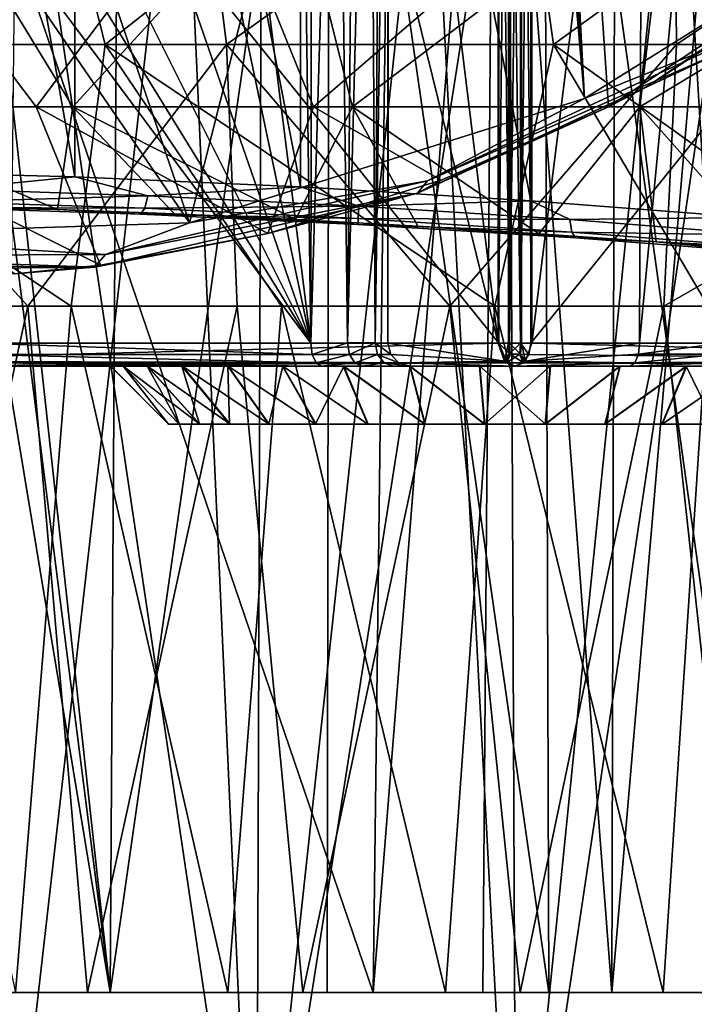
# Model space of a CAD drawing. Header units: metres. Extents: x -240 to 45, y -77 to 27.
# Tile 170 of 256: x 15.23 to 21.05, y -73 to -64.51. Entities that reach past the tile are written whole.
import ezdxf

# ---------------------------------------------------------------- set-up
doc = ezdxf.new("R2010")
doc.units = ezdxf.units.M
doc.layers.add('solid_MASSBILD_K_E_SW0001', color=7, linetype='CONTINUOUS')

msp = doc.modelspace()

# ---------------------------------------------------------------- linework, layer by layer
at = {"layer": 'solid_MASSBILD_K_E_SW0001'}
for points in [[(20.099054, -65.193314, 91.101448), (19.5, -54, 91.700508), (19.5, -55.700001, 91.700508)], [(20.099054, -65.193314, 91.101448), (23.290489, -63.203011, 87.910019), (19.5, -54, 91.700508)], [(20.099054, -65.193314, 91.101448), (19.5, -55.700001, 91.700508), (19.471569, -55.850025, 91.728935)], [(20.099054, -65.193314, 91.101448), (19.471569, -55.850025, 91.728935), (19.393951, -55.959793, 91.806557)], [(16.69413, -66.264885, 94.506378), (13.20675, -56, 97.993759), (13.20674, -61.188198, 97.993767)], [(16.69413, -66.264885, 94.506378), (19.287868, -56, 91.912636), (13.20675, -56, 97.993759)], [(15.704345, -65.868187, 109.499947), (13.959472, -65.823082, 108.545731), (13.961464, -56, 108.547226)], [(15.704345, -65.868187, 109.499947), (13.961464, -56, 108.547226), (15.710338, -56, 109.502182)], [(17.649139, -65.954651, 109.925095), (15.704345, -65.868187, 109.499947), (15.710338, -56, 109.502182)], [(17.649139, -65.954651, 109.925095), (15.710338, -56, 109.502182), (17.656979, -56, 109.925659)], [(16.69413, -66.264885, 94.506378), (20.099054, -65.193314, 91.101448), (19.287868, -56, 91.912636)], [(19.637384, -66.075233, 109.785065), (17.649139, -65.954651, 109.925095), (17.656979, -56, 109.925659)], [(19.637384, -66.075233, 109.785065), (17.656979, -56, 109.925659), (19.644526, -56, 109.783516)], [(20.099054, -65.193314, 91.101448), (19.393951, -55.959793, 91.806557), (19.287868, -56, 91.912636)], [(21.507597, -66.219841, 109.089241), (19.637384, -66.075233, 109.785065), (19.644526, -56, 109.783516)], [(21.507597, -66.219841, 109.089241), (19.644526, -56, 109.783516), (21.511177, -56, 109.08728)], [(13.253871, -67.301743, 101.455246), (19.361921, -67.301743, 95.353722), (13.158797, -59.598255, 101.4552)], [(19.361921, -67.301743, 95.353722), (19.361971, -59.598255, 95.258644), (13.158797, -59.598255, 101.4552)], [(17.751328, -59.599998, 106.228775), (17.738094, -67.301743, 106.227249), (17.687031, -63.4603, 106.223564)], [(17.751328, -59.599998, 106.228775), (17.964796, -59.599998, 106.288361), (17.738094, -67.301743, 106.227249)], [(17.964796, -59.599998, 106.288361), (18.056608, -67.300003, 106.337318), (17.738094, -67.301743, 106.227249)], [(17.964796, -59.599998, 106.288361), (18.120358, -59.67601, 106.381989), (18.056608, -67.300003, 106.337318)], [(18.250187, -59.67601, 106.511955), (18.343651, -59.599998, 106.667618), (18.294788, -67.300003, 106.575752)], [(18.343651, -59.599998, 106.667618), (18.403002, -59.599998, 106.881149), (18.294788, -67.300003, 106.575752)], [(18.403002, -59.599998, 106.881149), (18.404516, -67.301743, 106.894379), (18.294788, -67.300003, 106.575752)], [(18.408146, -63.4603, 106.94545), (18.404516, -67.301743, 106.894379), (18.403002, -59.599998, 106.881149)], [(19.355247, -67.301743, 107.84613), (18.408146, -63.4603, 106.94545), (18.408377, -59.598255, 106.99337)], [(19.355247, -67.301743, 107.84613), (18.408377, -59.598255, 106.99337), (19.355196, -59.598255, 107.9412)], [(19.355247, -67.301743, 107.84613), (19.355196, -59.598255, 107.9412), (19.444923, -59.597614, 107.99305)], [(19.444874, -67.302383, 107.897934), (19.355247, -67.301743, 107.84613), (19.444923, -59.597614, 107.99305)], [(19.451603, -67.302383, 95.30201), (19.361971, -59.598255, 95.258644), (19.361921, -67.301743, 95.353722)], [(19.451603, -67.302383, 95.30201), (19.451494, -59.597618, 95.206963), (19.361971, -59.598255, 95.258644)], [(19.548397, -67.302383, 107.897987), (19.444874, -67.302383, 107.897934), (19.444923, -59.597614, 107.99305)], [(19.548397, -67.302383, 107.897987), (19.444923, -59.597614, 107.99305), (19.548506, -59.597618, 107.993034)], [(19.451603, -67.302383, 95.30201), (19.555077, -59.597614, 95.206955), (19.451494, -59.597618, 95.206963)], [(19.451603, -67.302383, 95.30201), (19.555126, -67.302383, 95.302071), (19.555077, -59.597614, 95.206955)], [(19.548397, -67.302383, 107.897987), (19.548506, -59.597618, 107.993034), (19.638029, -59.598255, 107.941353)], [(19.548397, -67.302383, 107.897987), (19.638029, -59.598255, 107.941353), (19.638079, -67.301743, 107.846283)], [(19.555126, -67.302383, 95.302071), (19.644753, -67.301743, 95.353874), (19.555077, -59.597614, 95.206955)], [(19.555077, -59.597614, 95.206955), (19.644753, -67.301743, 95.353874), (19.644804, -59.598255, 95.258797)], [(19.638079, -67.301743, 107.846283), (19.638029, -59.598255, 107.941353), (25.841202, -59.598255, 101.744804)], [(25.746128, -67.301743, 101.744751), (19.638079, -67.301743, 107.846283), (25.841202, -59.598255, 101.744804)], [(19.644753, -67.301743, 95.353874), (20.574823, -67.301743, 96.284935), (20.602705, -59.598255, 96.21772)], [(19.644753, -67.301743, 95.353874), (20.602705, -59.598255, 96.21772), (19.644804, -59.598255, 95.258797)], [(21.281929, -67.301743, 96.285316), (21.309813, -59.598255, 96.218102), (20.574823, -67.301743, 96.284935)], [(21.309813, -59.598255, 96.218102), (20.602705, -59.598255, 96.21772), (20.574823, -67.301743, 96.284935)], [(13.770651, -59.694763, 98.128479), (18.277147, -72.900002, 93.300995), (13.607751, -72.900002, 97.965401)], [(18.440048, -59.694763, 93.464066), (18.277147, -72.900002, 93.300995), (13.770651, -59.694763, 98.128479)], [(16.091454, -59.694763, 108.824547), (14.908372, -62.899689, 108.306915), (16.009296, -72.900002, 109.038521)], [(17.900488, -59.694763, 109.219086), (16.091454, -59.694763, 108.824547), (16.009296, -72.900002, 109.038521)], [(17.900488, -59.694763, 109.219086), (16.009296, -72.900002, 109.038521), (17.880877, -72.900002, 109.447815)], [(17.900488, -59.694763, 109.219086), (17.880877, -72.900002, 109.447815), (19.792835, -72.900002, 109.313438)], [(19.747396, -59.694763, 109.08799), (17.900488, -59.694763, 109.219086), (19.792835, -72.900002, 109.313438)], [(18.120358, -59.67601, 106.381989), (18.250187, -59.67601, 106.511955), (18.056608, -67.300003, 106.337318)], [(18.250187, -59.67601, 106.511955), (18.294788, -67.300003, 106.575752), (18.056608, -67.300003, 106.337318)], [(19.3276, -59.694763, 92.819946), (19.223028, -72.900002, 92.614532), (18.277147, -72.900002, 93.300995)], [(18.440048, -59.694763, 93.464066), (19.3276, -59.694763, 92.819946), (18.277147, -72.900002, 93.300995)], [(19.3276, -59.694763, 92.819946), (20.334801, -72.900002, 92.253944), (19.223028, -72.900002, 92.614532)], [(19.3276, -59.694763, 92.819946), (20.37076, -59.694763, 92.481621), (20.334801, -72.900002, 92.253944)], [(21.482559, -59.694763, 108.441856), (19.747396, -59.694763, 109.08799), (21.590017, -72.900002, 108.645721)], [(19.747396, -59.694763, 109.08799), (19.792835, -72.900002, 109.313438), (21.590017, -72.900002, 108.645721)], [(20.37076, -59.694763, 92.481621), (21.467411, -59.694763, 92.482208), (20.334801, -72.900002, 92.253944)], [(21.467411, -59.694763, 92.482208), (21.503613, -72.900002, 92.25457), (20.334801, -72.900002, 92.253944)], [(13.20674, -61.188198, 97.993767), (13.206898, -66.376396, 97.993607), (16.69413, -66.264885, 94.506378)], [(15.273231, -61.982662, 82.401085), (11.294222, -61.982662, 83.735809), (12.264889, -64.72776, 85.096657)], [(15.273231, -61.982662, 82.401085), (12.264889, -64.72776, 85.096657), (15.967121, -64.72776, 83.930084)], [(12.608979, -61.982662, 120.011353), (16.674171, -61.982662, 121.054527), (13.248929, -64.72776, 118.500626)], [(16.674171, -61.982662, 121.054527), (17.013412, -64.72776, 119.447243), (13.248929, -64.72776, 118.500626)], [(19.444883, -61.982662, 81.941391), (15.273231, -61.982662, 82.401085), (15.967121, -64.72776, 83.930084)], [(19.444883, -61.982662, 81.941391), (15.967121, -64.72776, 83.930084), (19.83329, -64.72776, 83.58345)], [(16.674171, -61.982662, 121.054527), (20.868158, -61.982662, 121.211021), (17.013412, -64.72776, 119.447243)], [(20.868158, -61.982662, 121.211021), (20.893284, -64.72776, 119.565689), (17.013412, -64.72776, 119.447243)], [(23.619049, -61.982662, 82.377686), (19.444883, -61.982662, 81.941391), (19.83329, -64.72776, 83.58345)], [(23.619049, -61.982662, 82.377686), (19.83329, -64.72776, 83.58345), (23.683994, -64.72776, 84.072838)], [(20.868158, -61.982662, 121.211021), (24.999786, -61.982662, 120.473694), (20.893284, -64.72776, 119.565689)], [(24.999786, -61.982662, 120.473694), (24.7085, -64.72776, 118.850471), (20.893284, -64.72776, 119.565689)], [(16.626923, -62.049999, 121.392563), (14.530299, -62.049999, 120.972717), (15.039165, -75.947678, 121.096176)], [(16.626923, -62.049999, 121.392563), (15.039165, -75.947678, 121.096176), (17.250093, -75.947678, 121.473045)], [(17.271328, -75.947678, 81.724564), (15.059999, -75.947678, 82.099068), (15.205809, -62.049999, 82.066444)], [(17.271328, -75.947678, 81.724564), (15.205809, -62.049999, 82.066444), (17.315742, -62.049999, 81.719635)], [(18.756384, -62.049999, 121.586174), (16.626923, -62.049999, 121.392563), (17.250093, -75.947678, 121.473045)], [(18.756384, -62.049999, 121.586174), (17.250093, -75.947678, 121.473045), (19.489315, -75.947678, 121.599998)], [(17.271328, -75.947678, 81.724564), (17.315742, -62.049999, 81.719635), (19.450644, -62.049999, 81.60006)], [(19.510685, -75.947678, 81.600006), (17.271328, -75.947678, 81.724564), (19.450644, -62.049999, 81.60006)], [(20.894348, -62.049999, 121.551338), (18.756384, -62.049999, 121.586174), (19.489315, -75.947678, 121.599998)], [(19.510685, -75.947678, 81.600006), (19.450644, -62.049999, 81.60006), (21.586107, -62.049999, 81.709091)], [(20.894348, -62.049999, 121.551338), (19.489315, -75.947678, 121.599998), (21.728672, -75.947678, 121.475441)], [(21.749907, -75.947678, 81.726952), (19.510685, -75.947678, 81.600006), (21.586107, -62.049999, 81.709091)], [(23.016373, -62.049999, 121.288452), (20.894348, -62.049999, 121.551338), (21.728672, -75.947678, 121.475441)], [(14.80378, -63.471336, 108.251572), (16.009296, -72.900002, 109.038521), (14.908372, -62.899689, 108.306915)], [(15.370782, -65.265411, 91.103569), (13.177918, -65.265411, 92.258865), (13.805848, -63.197563, 87.826881)], [(13.461606, -65.265411, 111.126984), (15.68821, -65.265411, 112.215828), (14.421644, -63.197563, 115.61187)], [(15.370782, -65.265411, 91.103569), (13.805848, -63.197563, 87.826881), (16.924583, -63.197563, 86.920441)], [(15.68821, -65.265411, 112.215828), (17.577477, -63.197563, 116.37925), (14.421644, -63.197563, 115.61187)], [(17.763033, -65.265411, 90.455116), (15.370782, -65.265411, 91.103569), (16.924583, -63.197563, 86.920441)], [(15.68821, -65.265411, 112.215828), (18.098875, -65.265411, 112.792068), (17.577477, -63.197563, 116.37925)], [(17.763033, -65.265411, 90.455116), (16.924583, -63.197563, 86.920441), (20.165619, -63.197563, 86.711105)], [(18.098875, -65.265411, 112.792068), (20.824604, -63.197563, 116.444786), (17.577477, -63.197563, 116.37925)], [(20.306475, -65.26638, 90.351494), (17.763033, -65.265411, 90.455116), (20.165619, -63.197563, 86.711105)], [(18.098875, -65.265411, 112.792068), (20.577196, -65.265411, 112.827873), (20.824604, -63.197563, 116.444786)], [(21.416077, -64.66449, 89.706024), (23.290489, -63.203011, 87.910019), (20.099054, -65.193314, 91.101448)], [(20.306475, -65.26638, 90.351494), (20.165619, -63.197563, 86.711105), (23.432243, -63.198463, 87.2257)], [(20.63269, -65.097443, 90.025452), (20.306475, -65.26638, 90.351494), (23.432243, -63.198463, 87.2257)], [(20.577196, -65.265411, 112.827873), (24.008829, -63.197563, 115.805374), (20.824604, -63.197563, 116.444786)], [(20.577196, -65.265411, 112.827873), (23.003502, -65.265411, 112.321526), (24.008829, -63.197563, 115.805374)], [(23.094507, -63.473358, 87.56292), (20.63269, -65.097443, 90.025452), (23.432243, -63.198463, 87.2257)], [(14.523942, -63.961136, 108.069275), (16.009296, -72.900002, 109.038521), (14.80378, -63.471336, 108.251572)], [(17.738094, -67.301743, 106.227249), (14.870872, -67.301743, 103.356956), (14.874501, -63.4603, 103.408028)], [(15.878356, -64.284622, 104.402779), (17.738094, -67.301743, 106.227249), (14.874501, -63.4603, 103.408028)], [(17.259777, -63.472408, 105.7957), (17.738094, -67.301743, 106.227249), (17.034113, -63.958611, 105.563797)], [(17.259777, -63.472408, 105.7957), (17.687031, -63.4603, 106.223564), (17.738094, -67.301743, 106.227249)], [(19.355247, -67.301743, 107.84613), (18.404516, -67.301743, 106.894379), (18.408146, -63.4603, 106.94545)], [(21.342707, -64.765617, 89.572914), (20.63269, -65.097443, 90.025452), (23.094507, -63.473358, 87.56292)], [(14.523942, -63.961136, 108.069275), (14.328957, -72.900002, 108.119133), (16.009296, -72.900002, 109.038521)], [(17.034113, -63.958611, 105.563797), (17.738094, -67.301743, 106.227249), (16.693356, -64.284622, 105.218651)], [(16.286568, -64.400002, 104.809998), (17.738094, -67.301743, 106.227249), (15.878356, -64.284622, 104.402779)], [(16.693356, -64.284622, 105.218651), (17.738094, -67.301743, 106.227249), (16.286568, -64.400002, 104.809998)], [(18.744951, -65.904289, 92.377151), (21.416077, -64.66449, 89.706024), (20.099054, -65.193314, 91.101448)], [(18.744951, -65.904289, 92.377151), (21.342707, -64.765617, 89.572914), (21.416077, -64.66449, 89.706024)], [(15.671793, -66.984367, 85.852051), (15.967121, -64.72776, 83.930084), (12.264889, -64.72776, 85.096657)], [(13.907871, -66.984367, 86.388779), (15.671793, -66.984367, 85.852051), (12.264889, -64.72776, 85.096657)], [(13.248929, -64.72776, 118.500626), (15.298592, -66.984367, 117.252518), (13.54806, -66.984367, 116.674072)], [(13.248929, -64.72776, 118.500626), (17.013412, -64.72776, 119.447243), (15.298592, -66.984367, 117.252518)], [(17.013412, -64.72776, 119.447243), (17.10343, -66.984367, 117.628403), (15.298592, -66.984367, 117.252518)], [(15.671793, -66.984367, 85.852051), (17.485254, -66.984367, 85.519142), (15.967121, -64.72776, 83.930084)], [(19.324789, -66.984367, 85.394371), (19.83329, -64.72776, 83.58345), (15.967121, -64.72776, 83.930084)], [(17.485254, -66.984367, 85.519142), (19.324789, -66.984367, 85.394371), (15.967121, -64.72776, 83.930084)], [(17.013412, -64.72776, 119.447243), (18.939287, -66.984367, 117.796875), (17.10343, -66.984367, 117.628403)], [(17.013412, -64.72776, 119.447243), (20.893284, -64.72776, 119.565689), (18.939287, -66.984367, 117.796875)], [(20.893284, -64.72776, 119.565689), (20.782402, -66.984367, 117.75576), (18.939287, -66.984367, 117.796875)], [(19.324789, -66.984367, 85.394371), (21.166498, -66.984367, 85.479332), (19.83329, -64.72776, 83.58345)], [(22.986549, -66.984367, 85.772896), (23.683994, -64.72776, 84.072838), (19.83329, -64.72776, 83.58345)], [(21.166498, -66.984367, 85.479332), (22.986549, -66.984367, 85.772896), (19.83329, -64.72776, 83.58345)], [(24.7085, -64.72776, 118.850471), (22.609016, -66.984367, 117.505569), (20.782402, -66.984367, 117.75576)], [(20.893284, -64.72776, 119.565689), (24.7085, -64.72776, 118.850471), (20.782402, -66.984367, 117.75576)], [(21.342707, -64.765617, 89.572914), (18.660027, -66.01078, 92.255592), (20.63269, -65.097443, 90.025452)], [(18.744951, -65.904289, 92.377151), (18.660027, -66.01078, 92.255592), (21.342707, -64.765617, 89.572914)], [(18.660027, -66.01078, 92.255592), (20.306475, -65.26638, 90.351494), (20.63269, -65.097443, 90.025452)], [(15.925062, -66.629662, 94.732994), (13.177918, -65.265411, 92.258865), (15.370782, -65.265411, 91.103569)], [(15.925062, -66.629662, 94.732994), (15.183716, -66.704155, 95.474289), (13.177918, -65.265411, 92.258865)], [(15.555352, -66.149696, 109.874901), (15.68821, -65.265411, 112.215828), (13.461606, -65.265411, 111.126984)], [(13.714351, -66.10405, 108.868286), (15.555352, -66.149696, 109.874901), (13.461606, -65.265411, 111.126984)], [(17.368702, -66.358444, 93.289322), (15.370782, -65.265411, 91.103569), (17.763033, -65.265411, 90.455116)], [(17.368702, -66.358444, 93.289322), (15.925062, -66.629662, 94.732994), (15.370782, -65.265411, 91.103569)], [(15.555352, -66.149696, 109.874901), (16.564938, -66.188591, 110.172272), (15.68821, -65.265411, 112.215828)], [(17.607124, -66.237183, 110.323135), (18.098875, -65.265411, 112.792068), (15.68821, -65.265411, 112.215828)], [(16.564938, -66.188591, 110.172272), (17.607124, -66.237183, 110.323135), (15.68821, -65.265411, 112.215828)], [(18.744951, -65.904289, 92.377151), (20.099054, -65.193314, 91.101448), (16.69413, -66.264885, 94.506378)], [(18.864117, -65.896439, 91.7939), (17.368702, -66.358444, 93.289322), (17.763033, -65.265411, 90.455116)], [(17.607124, -66.237183, 110.323135), (18.660824, -66.294441, 110.32415), (18.098875, -65.265411, 112.792068)], [(18.864117, -65.896439, 91.7939), (17.763033, -65.265411, 90.455116), (20.306475, -65.26638, 90.351494)], [(19.704473, -66.359169, 110.175056), (20.577196, -65.265411, 112.827873), (18.098875, -65.265411, 112.792068)], [(18.660824, -66.294441, 110.32415), (19.704473, -66.359169, 110.175056), (18.098875, -65.265411, 112.792068)], [(18.660027, -66.01078, 92.255592), (18.864117, -65.896439, 91.7939), (20.306475, -65.26638, 90.351494)], [(19.704473, -66.359169, 110.175056), (20.716833, -66.430008, 109.878624), (20.577196, -65.265411, 112.827873)], [(21.677082, -66.505447, 109.440735), (23.003502, -65.265411, 112.321526), (20.577196, -65.265411, 112.827873)], [(20.716833, -66.430008, 109.878624), (21.677082, -66.505447, 109.440735), (20.577196, -65.265411, 112.827873)], [(14.639232, -65.975815, 109.03524), (13.959472, -65.823082, 108.545731), (15.704345, -65.868187, 109.499947)], [(16.335083, -66.032242, 109.737823), (14.639232, -65.975815, 109.03524), (15.704345, -65.868187, 109.499947)], [(16.335083, -66.032242, 109.737823), (15.704345, -65.868187, 109.499947), (17.649139, -65.954651, 109.925095)], [(15.969568, -66.537872, 95.152534), (18.744951, -65.904289, 92.377151), (16.69413, -66.264885, 94.506378)], [(15.969568, -66.537872, 95.152534), (18.660027, -66.01078, 92.255592), (18.744951, -65.904289, 92.377151)], [(18.660027, -66.01078, 92.255592), (17.368702, -66.358444, 93.289322), (18.864117, -65.896439, 91.7939)], [(14.58989, -66.083282, 109.116463), (14.639232, -65.975815, 109.03524), (16.335083, -66.032242, 109.737823)], [(16.306541, -66.139648, 109.828537), (14.58989, -66.083282, 109.116463), (16.335083, -66.032242, 109.737823)], [(18.660027, -66.01078, 92.255592), (15.872638, -66.647102, 95.042984), (17.368702, -66.358444, 93.289322)], [(15.969568, -66.537872, 95.152534), (15.872638, -66.647102, 95.042984), (18.660027, -66.01078, 92.255592)], [(16.306541, -66.139648, 109.828537), (16.335083, -66.032242, 109.737823), (18.154114, -66.121666, 109.977737)], [(18.154114, -66.121666, 109.977737), (16.335083, -66.032242, 109.737823), (17.649139, -65.954651, 109.925095)], [(18.154114, -66.121666, 109.977737), (17.649139, -65.954651, 109.925095), (19.637384, -66.075233, 109.785065)], [(14.522018, -66.134361, 109.232071), (15.555352, -66.149696, 109.874901), (13.714351, -66.10405, 108.868286)], [(14.522018, -66.134361, 109.232071), (14.58989, -66.083282, 109.116463), (16.306541, -66.139648, 109.828537)], [(18.14834, -66.228996, 110.072746), (16.306541, -66.139648, 109.828537), (18.154114, -66.121666, 109.977737)], [(18.14834, -66.228996, 110.072746), (18.154114, -66.121666, 109.977737), (19.972473, -66.237617, 109.739288)], [(19.972473, -66.237617, 109.739288), (18.154114, -66.121666, 109.977737), (19.637384, -66.075233, 109.785065)], [(19.972473, -66.237617, 109.739288), (19.637384, -66.075233, 109.785065), (21.507597, -66.219841, 109.089241)], [(16.270021, -66.190697, 109.957542), (15.555352, -66.149696, 109.874901), (14.522018, -66.134361, 109.232071)], [(16.270021, -66.190697, 109.957542), (14.522018, -66.134361, 109.232071), (16.306541, -66.139648, 109.828537)], [(16.270021, -66.190697, 109.957542), (16.564938, -66.188591, 110.172272), (15.555352, -66.149696, 109.874901)], [(16.270021, -66.190697, 109.957542), (16.306541, -66.139648, 109.828537), (18.14834, -66.228996, 110.072746)], [(18.145662, -66.280006, 110.20681), (16.564938, -66.188591, 110.172272), (16.270021, -66.190697, 109.957542)], [(18.145662, -66.280006, 110.20681), (16.270021, -66.190697, 109.957542), (18.14834, -66.228996, 110.072746)], [(18.145662, -66.280006, 110.20681), (17.607124, -66.237183, 110.323135), (16.564938, -66.188591, 110.172272)], [(15.969568, -66.537872, 95.152534), (16.69413, -66.264885, 94.506378), (13.206898, -66.376396, 97.993607)], [(18.145662, -66.280006, 110.20681), (18.660824, -66.294441, 110.32415), (17.607124, -66.237183, 110.323135)], [(18.145662, -66.280006, 110.20681), (18.14834, -66.228996, 110.072746), (19.99025, -66.344872, 109.832893)], [(20.021763, -66.395844, 109.963234), (18.660824, -66.294441, 110.32415), (18.145662, -66.280006, 110.20681)], [(20.021763, -66.395844, 109.963234), (18.145662, -66.280006, 110.20681), (19.99025, -66.344872, 109.832893)], [(19.99025, -66.344872, 109.832893), (18.14834, -66.228996, 110.072746), (19.972473, -66.237617, 109.739288)], [(21.666914, -66.371887, 109.0392), (19.972473, -66.237617, 109.739288), (21.507597, -66.219841, 109.089241)], [(19.99025, -66.344872, 109.832893), (19.972473, -66.237617, 109.739288), (21.666914, -66.371887, 109.0392)], [(13.158271, -66.549637, 97.963829), (15.969568, -66.537872, 95.152534), (13.206898, -66.376396, 97.993607)], [(15.872638, -66.647102, 95.042984), (15.925062, -66.629662, 94.732994), (17.368702, -66.358444, 93.289322)], [(20.021763, -66.395844, 109.963234), (19.704473, -66.359169, 110.175056), (18.660824, -66.294441, 110.32415)], [(20.021763, -66.395844, 109.963234), (20.716833, -66.430008, 109.878624), (19.704473, -66.359169, 110.175056)], [(21.707617, -66.479088, 109.125404), (19.99025, -66.344872, 109.832893), (21.666914, -66.371887, 109.0392)], [(20.021763, -66.395844, 109.963234), (19.99025, -66.344872, 109.832893), (21.707617, -66.479088, 109.125404)], [(21.771441, -66.530029, 109.243355), (20.716833, -66.430008, 109.878624), (20.021763, -66.395844, 109.963234)], [(21.771441, -66.530029, 109.243355), (20.021763, -66.395844, 109.963234), (21.707617, -66.479088, 109.125404)], [(21.771441, -66.530029, 109.243355), (21.677082, -66.505447, 109.440735), (20.716833, -66.430008, 109.878624)], [(13.158271, -66.549637, 97.963829), (15.872638, -66.647102, 95.042984), (15.969568, -66.537872, 95.152534)], [(13.102193, -66.622337, 97.915535), (13.004673, -66.673279, 97.823471), (15.872638, -66.647102, 95.042984)], [(13.102193, -66.622337, 97.915535), (15.872638, -66.647102, 95.042984), (13.158271, -66.549637, 97.963829)], [(15.872638, -66.647102, 95.042984), (15.183716, -66.704155, 95.474289), (15.925062, -66.629662, 94.732994)], [(15.872638, -66.647102, 95.042984), (13.004673, -66.673279, 97.823471), (15.183716, -66.704155, 95.474289)], [(14.015095, -72.900002, 116.630478), (13.54806, -66.984367, 116.674072), (15.298592, -66.984367, 117.252518)], [(15.192179, -72.900002, 86.191864), (15.671793, -66.984367, 85.852051), (13.907871, -66.984367, 86.388779)], [(14.015095, -72.900002, 116.630478), (15.298592, -66.984367, 117.252518), (15.814588, -72.900002, 117.168449)], [(17.023575, -72.900002, 85.793205), (15.671793, -66.984367, 85.852051), (15.192179, -72.900002, 86.191864)], [(15.814588, -72.900002, 117.168449), (15.298592, -66.984367, 117.252518), (17.10343, -66.984367, 117.628403)], [(17.023575, -72.900002, 85.793205), (17.485254, -66.984367, 85.519142), (15.671793, -66.984367, 85.852051)], [(15.814588, -72.900002, 117.168449), (17.10343, -66.984367, 117.628403), (17.67054, -72.900002, 117.494949)], [(18.90213, -72.900002, 85.612328), (17.485254, -66.984367, 85.519142), (17.023575, -72.900002, 85.793205)], [(17.67054, -72.900002, 117.494949), (17.10343, -66.984367, 117.628403), (18.939287, -66.984367, 117.796875)], [(18.90213, -72.900002, 85.612328), (19.324789, -66.984367, 85.394371), (17.485254, -66.984367, 85.519142)], [(17.67054, -72.900002, 117.494949), (18.939287, -66.984367, 117.796875), (19.544418, -72.900002, 117.598686)], [(20.77717, -72.900002, 85.651299), (19.324789, -66.984367, 85.394371), (18.90213, -72.900002, 85.612328)], [(19.544418, -72.900002, 117.598686), (18.939287, -66.984367, 117.796875), (20.782402, -66.984367, 117.75576)], [(20.77717, -72.900002, 85.651299), (21.166498, -66.984367, 85.479332), (19.324789, -66.984367, 85.394371)], [(19.544418, -72.900002, 117.598686), (20.782402, -66.984367, 117.75576), (21.427061, -72.900002, 117.483284)], [(22.645044, -72.900002, 85.913422), (21.166498, -66.984367, 85.479332), (20.77717, -72.900002, 85.651299)], [(21.427061, -72.900002, 117.483284), (20.782402, -66.984367, 117.75576), (22.609016, -66.984367, 117.505569)], [(13.30837, -67.457802, 101.509804), (19.361921, -67.301743, 95.353722), (13.253871, -67.301743, 101.455246)], [(13.30837, -67.457802, 101.509804), (19.432684, -67.473282, 95.424561), (19.361921, -67.301743, 95.353722)], [(17.750412, -67.399979, 106.201691), (14.896443, -67.399979, 103.344673), (14.870872, -67.301743, 103.356956)], [(17.750412, -67.399979, 106.201691), (14.870872, -67.301743, 103.356956), (17.738094, -67.301743, 106.227249)], [(17.750412, -67.399979, 106.201691), (17.738094, -67.301743, 106.227249), (18.056608, -67.300003, 106.337318)], [(18.073545, -67.400002, 106.316315), (17.750412, -67.399979, 106.201691), (18.056608, -67.300003, 106.337318)], [(18.073545, -67.400002, 106.316315), (18.056608, -67.300003, 106.337318), (18.294788, -67.300003, 106.575752)], [(18.315809, -67.400002, 106.558838), (18.073545, -67.400002, 106.316315), (18.294788, -67.300003, 106.575752)], [(18.430088, -67.399979, 106.882095), (18.315809, -67.400002, 106.558838), (18.294788, -67.300003, 106.575752)], [(18.430088, -67.399979, 106.882095), (18.294788, -67.300003, 106.575752), (18.404516, -67.301743, 106.894379)], [(19.409803, -67.457802, 107.791634), (18.430088, -67.399979, 106.882095), (18.404516, -67.301743, 106.894379)], [(19.409803, -67.457802, 107.791634), (18.404516, -67.301743, 106.894379), (19.355247, -67.301743, 107.84613)], [(19.409803, -67.457802, 107.791634), (19.355247, -67.301743, 107.84613), (19.444874, -67.302383, 107.897934)], [(19.432684, -67.473282, 95.424561), (19.457897, -67.398766, 95.327324), (19.361921, -67.301743, 95.353722)], [(19.361921, -67.301743, 95.353722), (19.457897, -67.398766, 95.327324), (19.451603, -67.302383, 95.30201)], [(19.451195, -67.398766, 107.872627), (19.409803, -67.457802, 107.791634), (19.444874, -67.302383, 107.897934)], [(19.451195, -67.398766, 107.872627), (19.444874, -67.302383, 107.897934), (19.548397, -67.302383, 107.897987)], [(19.542103, -67.398766, 107.872681), (19.451195, -67.398766, 107.872627), (19.548397, -67.302383, 107.897987)], [(19.457897, -67.398766, 95.327324), (19.548805, -67.398766, 95.32737), (19.451603, -67.302383, 95.30201)], [(19.548805, -67.398766, 95.32737), (19.555126, -67.302383, 95.302071), (19.451603, -67.302383, 95.30201)], [(19.619164, -67.399963, 107.827347), (19.542103, -67.398766, 107.872681), (19.548397, -67.302383, 107.897987)], [(19.619164, -67.399963, 107.827347), (19.548397, -67.302383, 107.897987), (19.638079, -67.301743, 107.846283)], [(19.548805, -67.398766, 95.32737), (19.590197, -67.457802, 95.408371), (19.555126, -67.302383, 95.302071)], [(19.590197, -67.457802, 95.408371), (19.644753, -67.301743, 95.353874), (19.555126, -67.302383, 95.302071)], [(19.590197, -67.457802, 95.408371), (20.564224, -67.397835, 96.310486), (20.574823, -67.301743, 96.284935)], [(19.590197, -67.457802, 95.408371), (20.574823, -67.301743, 96.284935), (19.644753, -67.301743, 95.353874)], [(25.691631, -67.457802, 101.690193), (19.619164, -67.399963, 107.827347), (19.638079, -67.301743, 107.846283)], [(25.691631, -67.457802, 101.690193), (19.638079, -67.301743, 107.846283), (25.746128, -67.301743, 101.744751)], [(20.564224, -67.397835, 96.310486), (21.271332, -67.397835, 96.31086), (21.281929, -67.301743, 96.285316)], [(20.564224, -67.397835, 96.310486), (21.281929, -67.301743, 96.285316), (20.574823, -67.301743, 96.284935)], [(13.30837, -67.457802, 101.509804), (13.324634, -67.473282, 101.526085), (19.432684, -67.473282, 95.424561)], [(13.324634, -67.473282, 101.526085), (13.395212, -67.5, 101.596741), (19.432684, -67.473282, 95.424561)], [(19.432684, -67.473282, 95.424561), (13.395212, -67.5, 101.596741), (19.503262, -67.5, 95.495209)], [(17.784767, -67.473251, 106.132378), (14.965795, -67.473251, 103.310387), (14.896443, -67.399979, 103.344673)], [(17.750412, -67.399979, 106.201691), (17.784767, -67.473251, 106.132378), (14.896443, -67.399979, 103.344673)], [(17.784767, -67.473251, 106.132378), (17.832869, -67.5, 106.039139), (14.965795, -67.473251, 103.310387)], [(14.965795, -67.473251, 103.310387), (17.832869, -67.5, 106.039139), (15.059081, -67.5, 103.26239)], [(18.073545, -67.400002, 106.316315), (17.784767, -67.473251, 106.132378), (17.750412, -67.399979, 106.201691)], [(18.073545, -67.400002, 106.316315), (18.119953, -67.473259, 106.258987), (17.784767, -67.473251, 106.132378)], [(18.119953, -67.473259, 106.258987), (17.832869, -67.5, 106.039139), (17.784767, -67.473251, 106.132378)], [(18.119953, -67.473259, 106.258987), (18.182966, -67.5, 106.180817), (17.832869, -67.5, 106.039139)], [(18.315809, -67.400002, 106.558838), (18.119953, -67.473259, 106.258987), (18.073545, -67.400002, 106.316315)], [(18.315809, -67.400002, 106.558838), (18.373186, -67.473259, 106.512489), (18.119953, -67.473259, 106.258987)], [(18.119953, -67.473259, 106.258987), (18.373186, -67.473259, 106.512489), (18.182966, -67.5, 106.180817)], [(18.373186, -67.473259, 106.512489), (18.45142, -67.5, 106.449562), (18.182966, -67.5, 106.180817)], [(18.430088, -67.399979, 106.882095), (18.499439, -67.473251, 106.847809), (18.315809, -67.400002, 106.558838)], [(18.315809, -67.400002, 106.558838), (18.499439, -67.473251, 106.847809), (18.373186, -67.473259, 106.512489)], [(18.373186, -67.473259, 106.512489), (18.499439, -67.473251, 106.847809), (18.592726, -67.5, 106.799812)], [(18.373186, -67.473259, 106.512489), (18.592726, -67.5, 106.799812), (18.45142, -67.5, 106.449562)], [(19.409803, -67.457802, 107.791634), (18.499439, -67.473251, 106.847809), (18.430088, -67.399979, 106.882095)], [(19.409803, -67.457802, 107.791634), (19.426085, -67.473282, 107.775368), (18.499439, -67.473251, 106.847809)], [(19.426085, -67.473282, 107.775368), (19.496738, -67.5, 107.704788), (18.499439, -67.473251, 106.847809)], [(18.499439, -67.473251, 106.847809), (19.496738, -67.5, 107.704788), (18.592726, -67.5, 106.799812)], [(19.426085, -67.473282, 107.775368), (19.409803, -67.457802, 107.791634), (19.451195, -67.398766, 107.872627)], [(19.426085, -67.473282, 107.775368), (19.542103, -67.398766, 107.872681), (19.567316, -67.473282, 107.775444)], [(19.426085, -67.473282, 107.775368), (19.451195, -67.398766, 107.872627), (19.542103, -67.398766, 107.872681)], [(19.426085, -67.473282, 107.775368), (19.567316, -67.473282, 107.775444), (19.496738, -67.5, 107.704788)], [(19.573915, -67.473282, 95.424637), (19.457897, -67.398766, 95.327324), (19.432684, -67.473282, 95.424561)], [(19.573915, -67.473282, 95.424637), (19.432684, -67.473282, 95.424561), (19.503262, -67.5, 95.495209)], [(19.573915, -67.473282, 95.424637), (19.548805, -67.398766, 95.32737), (19.457897, -67.398766, 95.327324)], [(19.567316, -67.473282, 107.775444), (25.604788, -67.5, 101.603264), (19.496738, -67.5, 107.704788)], [(19.573915, -67.473282, 95.424637), (19.503262, -67.5, 95.495209), (20.534443, -67.471657, 96.382278)], [(20.534443, -67.471657, 96.382278), (19.503262, -67.5, 95.495209), (20.491877, -67.5, 96.484886)], [(19.567316, -67.473282, 107.775444), (19.542103, -67.398766, 107.872681), (19.619164, -67.399963, 107.827347)], [(19.573915, -67.473282, 95.424637), (19.590197, -67.457802, 95.408371), (19.548805, -67.398766, 95.32737)], [(25.691631, -67.457802, 101.690193), (19.567316, -67.473282, 107.775444), (19.619164, -67.399963, 107.827347)], [(25.691631, -67.457802, 101.690193), (25.675367, -67.473282, 101.673912), (19.567316, -67.473282, 107.775444)], [(25.675367, -67.473282, 101.673912), (25.604788, -67.5, 101.603264), (19.567316, -67.473282, 107.775444)], [(19.590197, -67.457802, 95.408371), (19.573915, -67.473282, 95.424637), (20.534443, -67.471657, 96.382278)], [(19.590197, -67.457802, 95.408371), (20.534443, -67.471657, 96.382278), (20.564224, -67.397835, 96.310486)], [(20.534443, -67.471657, 96.382278), (20.491877, -67.5, 96.484886), (21.241549, -67.471657, 96.382652)], [(21.241549, -67.471657, 96.382652), (20.491877, -67.5, 96.484886), (21.198984, -67.5, 96.48526)], [(20.564224, -67.397835, 96.310486), (20.534443, -67.471657, 96.382278), (21.271332, -67.397835, 96.31086)], [(20.534443, -67.471657, 96.382278), (21.241549, -67.471657, 96.382652), (21.271332, -67.397835, 96.31086)], [(16.6276, -67.5, 103.597702), (16.327091, -67.5, 103.077377), (13.395212, -67.5, 101.596741)], [(16.327091, -67.5, 103.077377), (16.119923, -67.5, 102.503754), (13.395212, -67.5, 101.596741)], [(16.119923, -67.5, 102.503754), (16.013165, -67.5, 101.903282), (13.395212, -67.5, 101.596741)], [(16.013165, -67.5, 101.903282), (16.014687, -67.5, 101.293266), (13.395212, -67.5, 101.596741)], [(16.014687, -67.5, 101.293266), (16.119743, -67.5, 100.692329), (13.395212, -67.5, 101.596741)], [(16.119743, -67.5, 100.692329), (16.329842, -67.5, 100.119598), (13.395212, -67.5, 101.596741)], [(16.329842, -67.5, 100.119598), (16.634098, -67.5, 99.590866), (13.395212, -67.5, 101.596741)], [(16.634098, -67.5, 99.590866), (17.027287, -67.5, 99.124641), (13.395212, -67.5, 101.596741)], [(17.027287, -67.5, 99.124641), (17.493933, -67.5, 98.731956), (13.395212, -67.5, 101.596741)], [(16.6276, -67.5, 103.597702), (13.395212, -67.5, 101.596741), (17.023804, -67.5, 104.073555)], [(17.493933, -67.5, 98.731956), (20.491877, -67.5, 96.484886), (13.395212, -67.5, 101.596741)], [(20.491877, -67.5, 96.484886), (19.503262, -67.5, 95.495209), (13.395212, -67.5, 101.596741)], [(17.023804, -67.5, 104.073555), (13.395212, -67.5, 101.596741), (14.649321, -67.5, 102.643394)], [(17.499226, -67.5, 104.470268), (17.023804, -67.5, 104.073555), (14.649321, -67.5, 102.643394)], [(17.499226, -67.5, 104.470268), (14.649321, -67.5, 102.643394), (14.917776, -67.5, 102.91214)], [(17.499226, -67.5, 104.470268), (14.917776, -67.5, 102.91214), (18.182966, -67.5, 106.180817)], [(14.917776, -67.5, 102.91214), (15.059081, -67.5, 103.26239), (18.182966, -67.5, 106.180817)], [(15.059081, -67.5, 103.26239), (17.832869, -67.5, 106.039139), (18.182966, -67.5, 106.180817)], [(16.512611, -68, 101.337029), (16.013165, -67.5, 101.903282), (16.511286, -68, 101.859978)], [(16.512611, -68, 101.337029), (16.014687, -67.5, 101.293266), (16.013165, -67.5, 101.903282)], [(16.511286, -68, 101.859978), (16.013165, -67.5, 101.903282), (16.119923, -67.5, 102.503754)], [(16.512611, -68, 101.337029), (16.119743, -67.5, 100.692329), (16.014687, -67.5, 101.293266)], [(16.602665, -68, 100.821892), (16.119743, -67.5, 100.692329), (16.512611, -68, 101.337029)], [(16.782654, -68, 100.331131), (16.119743, -67.5, 100.692329), (16.602665, -68, 100.821892)], [(16.782654, -68, 100.331131), (16.329842, -67.5, 100.119598), (16.119743, -67.5, 100.692329)], [(16.511286, -68, 101.859978), (16.119923, -67.5, 102.503754), (16.6028, -68, 102.374687)], [(16.6028, -68, 102.374687), (16.119923, -67.5, 102.503754), (16.327091, -67.5, 103.077377)], [(16.6028, -68, 102.374687), (16.327091, -67.5, 103.077377), (16.780384, -68, 102.866364)], [(16.780384, -68, 102.866364), (16.327091, -67.5, 103.077377), (16.6276, -67.5, 103.597702)], [(17.043385, -68, 99.878067), (16.329842, -67.5, 100.119598), (16.782654, -68, 100.331131)], [(17.043385, -68, 99.878067), (16.634098, -67.5, 99.590866), (16.329842, -67.5, 100.119598)], [(16.780384, -68, 102.866364), (16.6276, -67.5, 103.597702), (17.037956, -68, 103.312347)], [(17.037956, -68, 103.312347), (16.6276, -67.5, 103.597702), (17.023804, -67.5, 104.073555)], [(17.380568, -68, 99.478302), (16.634098, -67.5, 99.590866), (17.043385, -68, 99.878067)], [(17.380568, -68, 99.478302), (17.027287, -67.5, 99.124641), (16.634098, -67.5, 99.590866)], [(17.037956, -68, 103.312347), (17.023804, -67.5, 104.073555), (17.377546, -68, 103.720184)], [(17.377546, -68, 103.720184), (17.023804, -67.5, 104.073555), (17.499226, -67.5, 104.470268)], [(17.780695, -68, 99.141548), (17.027287, -67.5, 99.124641), (17.380568, -68, 99.478302)], [(17.780695, -68, 99.141548), (17.493933, -67.5, 98.731956), (17.027287, -67.5, 99.124641)], [(17.785023, -68, 104.060211), (17.377546, -68, 103.720184), (17.499226, -67.5, 104.470268)], [(17.780695, -68, 99.141548), (18.022984, -67.5, 98.428261), (17.493933, -67.5, 98.731956)], [(17.493933, -67.5, 98.731956), (18.022984, -67.5, 98.428261), (20.491877, -67.5, 96.484886)], [(17.785023, -68, 104.060211), (17.499226, -67.5, 104.470268), (18.230728, -68, 104.31826)], [(18.230728, -68, 104.31826), (17.499226, -67.5, 104.470268), (18.019232, -67.5, 104.771332)], [(18.019232, -67.5, 104.771332), (17.499226, -67.5, 104.470268), (18.182966, -67.5, 106.180817)], [(18.234037, -68, 98.881302), (18.022984, -67.5, 98.428261), (17.780695, -68, 99.141548)], [(18.230728, -68, 104.31826), (18.019232, -67.5, 104.771332), (18.722216, -68, 104.496368)], [(18.722216, -68, 104.496368), (18.019232, -67.5, 104.771332), (18.592634, -67.5, 104.979111)], [(18.592634, -67.5, 104.979111), (18.019232, -67.5, 104.771332), (18.182966, -67.5, 106.180817)], [(18.724989, -68, 98.701836), (18.022984, -67.5, 98.428261), (18.234037, -68, 98.881302)], [(18.724989, -68, 98.701836), (18.59594, -67.5, 98.218773), (18.022984, -67.5, 98.428261)], [(18.022984, -67.5, 98.428261), (18.59594, -67.5, 98.218773), (20.491877, -67.5, 96.484886)], [(20.977016, -67.5, 104.771736), (20.40406, -67.5, 104.981224), (18.182966, -67.5, 106.180817)], [(20.40406, -67.5, 104.981224), (19.803011, -67.5, 105.08564), (18.182966, -67.5, 106.180817)], [(19.803011, -67.5, 105.08564), (19.192993, -67.5, 105.08651), (18.182966, -67.5, 106.180817)], [(19.192993, -67.5, 105.08651), (18.592634, -67.5, 104.979111), (18.182966, -67.5, 106.180817)], [(20.977016, -67.5, 104.771736), (18.182966, -67.5, 106.180817), (18.45142, -67.5, 106.449562)], [(21.506067, -67.5, 104.468048), (20.977016, -67.5, 104.771736), (18.45142, -67.5, 106.449562)], [(21.506067, -67.5, 104.468048), (18.45142, -67.5, 106.449562), (18.592726, -67.5, 106.799812)], [(18.722216, -68, 104.496368), (18.592634, -67.5, 104.979111), (19.236828, -68, 104.588432)], [(19.236828, -68, 104.588432), (18.592634, -67.5, 104.979111), (19.192993, -67.5, 105.08651)], [(21.506067, -67.5, 104.468048), (18.592726, -67.5, 106.799812), (25.604788, -67.5, 101.603264)], [(18.592726, -67.5, 106.799812), (19.496738, -67.5, 107.704788), (25.604788, -67.5, 101.603264)], [(19.240217, -68, 98.612335), (18.59594, -67.5, 98.218773), (18.724989, -68, 98.701836)], [(19.240217, -68, 98.612335), (19.196989, -67.5, 98.114365), (18.59594, -67.5, 98.218773)], [(18.59594, -67.5, 98.218773), (19.196989, -67.5, 98.114365), (20.491877, -67.5, 96.484886)], [(19.236828, -68, 104.588432), (19.192993, -67.5, 105.08651), (19.803011, -67.5, 105.08564)], [(19.763172, -68, 98.611565), (19.196989, -67.5, 98.114365), (19.240217, -68, 98.612335)], [(19.763172, -68, 98.611565), (19.807007, -67.5, 98.113487), (19.196989, -67.5, 98.114365)], [(19.196989, -67.5, 98.114365), (19.807007, -67.5, 98.113487), (20.491877, -67.5, 96.484886)], [(19.236828, -68, 104.588432), (19.803011, -67.5, 105.08564), (19.759783, -68, 104.587669)], [(19.759783, -68, 104.587669), (20.40406, -67.5, 104.981224), (20.275011, -68, 104.498161)], [(19.759783, -68, 104.587669), (19.803011, -67.5, 105.08564), (20.40406, -67.5, 104.981224)], [(19.763172, -68, 98.611565), (20.407366, -67.5, 98.220886), (19.807007, -67.5, 98.113487)], [(20.277784, -68, 98.703629), (20.407366, -67.5, 98.220886), (19.763172, -68, 98.611565)], [(19.807007, -67.5, 98.113487), (20.407366, -67.5, 98.220886), (20.491877, -67.5, 96.484886)], [(20.275011, -68, 104.498161), (20.977016, -67.5, 104.771736), (20.765963, -68, 104.318703)], [(20.275011, -68, 104.498161), (20.40406, -67.5, 104.981224), (20.977016, -67.5, 104.771736)], [(20.769272, -68, 98.881737), (20.980768, -67.5, 98.428673), (20.277784, -68, 98.703629)], [(20.277784, -68, 98.703629), (20.980768, -67.5, 98.428673), (20.407366, -67.5, 98.220886)], [(20.407366, -67.5, 98.220886), (20.980768, -67.5, 98.428673), (20.491877, -67.5, 96.484886)], [(20.980768, -67.5, 98.428673), (21.500774, -67.5, 98.729736), (20.491877, -67.5, 96.484886)], [(21.500774, -67.5, 98.729736), (24.616173, -67.5, 100.613586), (20.491877, -67.5, 96.484886)], [(20.491877, -67.5, 96.484886), (24.616173, -67.5, 100.613586), (24.61655, -67.5, 99.906479)], [(20.491877, -67.5, 96.484886), (24.61655, -67.5, 99.906479), (21.198984, -67.5, 96.48526)], [(20.765963, -68, 104.318703), (20.977016, -67.5, 104.771736), (21.219305, -68, 104.058456)], [(21.214977, -68, 99.139786), (21.500774, -67.5, 98.729736), (20.769272, -68, 98.881737)], [(20.769272, -68, 98.881737), (21.500774, -67.5, 98.729736), (20.980768, -67.5, 98.428673)], [(21.219305, -68, 104.058456), (20.977016, -67.5, 104.771736), (21.506067, -67.5, 104.468048)], [(19.240217, -68, 98.612335), (16.512611, -68, 101.337029), (16.511286, -68, 101.859978)], [(19.763172, -68, 98.611565), (16.511286, -68, 101.859978), (16.6028, -68, 102.374687)], [(19.763172, -68, 98.611565), (19.240217, -68, 98.612335), (16.511286, -68, 101.859978)], [(19.240217, -68, 98.612335), (18.724989, -68, 98.701836), (16.512611, -68, 101.337029)], [(18.724989, -68, 98.701836), (16.602665, -68, 100.821892), (16.512611, -68, 101.337029)], [(18.724989, -68, 98.701836), (18.234037, -68, 98.881302), (16.602665, -68, 100.821892)], [(18.234037, -68, 98.881302), (16.782654, -68, 100.331131), (16.602665, -68, 100.821892)], [(20.277784, -68, 98.703629), (16.6028, -68, 102.374687), (16.780384, -68, 102.866364)], [(20.277784, -68, 98.703629), (19.763172, -68, 98.611565), (16.6028, -68, 102.374687)], [(20.769272, -68, 98.881737), (16.780384, -68, 102.866364), (17.037956, -68, 103.312347)], [(20.769272, -68, 98.881737), (20.277784, -68, 98.703629), (16.780384, -68, 102.866364)], [(18.234037, -68, 98.881302), (17.780695, -68, 99.141548), (16.782654, -68, 100.331131)], [(17.780695, -68, 99.141548), (17.043385, -68, 99.878067), (16.782654, -68, 100.331131)], [(21.214977, -68, 99.139786), (20.769272, -68, 98.881737), (17.037956, -68, 103.312347)], [(21.214977, -68, 99.139786), (17.037956, -68, 103.312347), (17.377546, -68, 103.720184)], [(17.780695, -68, 99.141548), (17.380568, -68, 99.478302), (17.043385, -68, 99.878067)], [(21.622454, -68, 99.479813), (21.214977, -68, 99.139786), (17.377546, -68, 103.720184)], [(17.785023, -68, 104.060211), (21.622454, -68, 99.479813), (17.377546, -68, 103.720184)], [(17.785023, -68, 104.060211), (21.962044, -68, 99.88765), (21.622454, -68, 99.479813)], [(17.785023, -68, 104.060211), (18.230728, -68, 104.31826), (21.962044, -68, 99.88765)], [(18.230728, -68, 104.31826), (22.219616, -68, 100.333633), (21.962044, -68, 99.88765)], [(18.230728, -68, 104.31826), (18.722216, -68, 104.496368), (22.219616, -68, 100.333633)], [(18.722216, -68, 104.496368), (22.3972, -68, 100.82531), (22.219616, -68, 100.333633)], [(18.722216, -68, 104.496368), (19.236828, -68, 104.588432), (22.3972, -68, 100.82531)], [(19.236828, -68, 104.588432), (22.488714, -68, 101.340019), (22.3972, -68, 100.82531)], [(19.236828, -68, 104.588432), (19.759783, -68, 104.587669), (22.488714, -68, 101.340019)], [(19.759783, -68, 104.587669), (22.487389, -68, 101.862976), (22.488714, -68, 101.340019)], [(19.759783, -68, 104.587669), (20.275011, -68, 104.498161), (22.487389, -68, 101.862976)], [(20.275011, -68, 104.498161), (22.397335, -68, 102.378105), (22.487389, -68, 101.862976)], [(20.275011, -68, 104.498161), (20.765963, -68, 104.318703), (22.397335, -68, 102.378105)], [(20.765963, -68, 104.318703), (21.219305, -68, 104.058456), (22.217346, -68, 102.868866)], [(20.765963, -68, 104.318703), (22.217346, -68, 102.868866), (22.397335, -68, 102.378105)], [(20.77717, -72.900002, 85.651299), (18.90213, -72.900002, 85.612328), (3.50137, -72.900002, 101.53849)], [(18.90213, -72.900002, 85.612328), (3.618783, -72.900002, 99.655968), (3.50137, -72.900002, 101.53849)], [(20.77717, -72.900002, 85.651299), (3.50137, -72.900002, 101.53849), (3.603102, -72.900002, 103.412476)], [(22.645044, -72.900002, 85.913422), (20.77717, -72.900002, 85.651299), (3.603102, -72.900002, 103.412476)], [(22.645044, -72.900002, 85.913422), (3.603102, -72.900002, 103.412476), (3.927624, -72.900002, 105.268776)], [(18.90213, -72.900002, 85.612328), (17.023575, -72.900002, 85.793205), (3.618783, -72.900002, 99.655968)], [(17.023575, -72.900002, 85.793205), (3.956265, -72.900002, 97.811134), (3.618783, -72.900002, 99.655968)], [(24.460655, -72.900002, 86.38855), (22.645044, -72.900002, 85.913422), (3.927624, -72.900002, 105.268776)], [(24.460655, -72.900002, 86.38855), (3.927624, -72.900002, 105.268776), (4.463667, -72.900002, 107.06884)], [(17.023575, -72.900002, 85.793205), (15.192179, -72.900002, 86.191864), (3.956265, -72.900002, 97.811134)], [(13.607751, -72.900002, 97.965401), (24.460655, -72.900002, 86.38855), (4.463667, -72.900002, 107.06884)], [(16.009296, -72.900002, 109.038521), (14.328957, -72.900002, 108.119133), (10.13956, -72.900002, 114.81514)], [(16.009296, -72.900002, 109.038521), (10.13956, -72.900002, 114.81514), (10.33086, -72.900002, 114.853355)], [(16.009296, -72.900002, 109.038521), (10.33086, -72.900002, 114.853355), (10.384101, -72.900002, 114.853386)], [(16.009296, -72.900002, 109.038521), (10.384101, -72.900002, 114.853386), (10.528735, -72.900002, 114.874763)], [(16.009296, -72.900002, 109.038521), (10.528735, -72.900002, 114.874763), (10.660989, -72.900002, 114.936859)], [(17.880877, -72.900002, 109.447815), (16.009296, -72.900002, 109.038521), (10.660989, -72.900002, 114.936859)], [(17.880877, -72.900002, 109.447815), (10.660989, -72.900002, 114.936859), (12.301336, -72.900002, 115.887527)], [(19.792835, -72.900002, 109.313438), (12.301336, -72.900002, 115.887527), (14.015095, -72.900002, 116.630478)], [(19.792835, -72.900002, 109.313438), (17.880877, -72.900002, 109.447815), (12.301336, -72.900002, 115.887527)], [(13.607751, -72.900002, 97.965401), (18.277147, -72.900002, 93.300995), (24.460655, -72.900002, 86.38855)], [(21.590017, -72.900002, 108.645721), (14.015095, -72.900002, 116.630478), (23.1283, -72.900002, 107.496132)], [(14.015095, -72.900002, 116.630478), (15.814588, -72.900002, 117.168449), (34.716743, -72.900002, 96.655602)], [(27.797697, -72.900002, 102.831718), (14.015095, -72.900002, 116.630478), (34.716743, -72.900002, 96.655602)], [(27.797697, -72.900002, 102.831718), (23.1283, -72.900002, 107.496132), (14.015095, -72.900002, 116.630478)], [(21.590017, -72.900002, 108.645721), (19.792835, -72.900002, 109.313438), (14.015095, -72.900002, 116.630478)], [(15.814588, -72.900002, 117.168449), (35.189926, -72.900002, 98.471718), (34.716743, -72.900002, 96.655602)], [(15.814588, -72.900002, 117.168449), (17.67054, -72.900002, 117.494949), (35.189926, -72.900002, 98.471718)], [(17.67054, -72.900002, 117.494949), (35.450058, -72.900002, 100.339867), (35.189926, -72.900002, 98.471718)], [(17.67054, -72.900002, 117.494949), (19.544418, -72.900002, 117.598686), (35.450058, -72.900002, 100.339867)], [(18.277147, -72.900002, 93.300995), (19.223028, -72.900002, 92.614532), (24.460655, -72.900002, 86.38855)], [(19.223028, -72.900002, 92.614532), (20.334801, -72.900002, 92.253944), (24.460655, -72.900002, 86.38855)], [(19.544418, -72.900002, 117.598686), (35.487026, -72.900002, 102.214951), (35.450058, -72.900002, 100.339867)], [(19.544418, -72.900002, 117.598686), (21.427061, -72.900002, 117.483284), (35.487026, -72.900002, 102.214951)], [(20.334801, -72.900002, 92.253944), (21.503613, -72.900002, 92.25457), (26.214302, -72.900002, 87.078392)], [(20.334801, -72.900002, 92.253944), (26.214302, -72.900002, 87.078392), (24.460655, -72.900002, 86.38855)]]:
    msp.add_3dface(points, dxfattribs=at)

doc.saveas('drawing.dxf')
